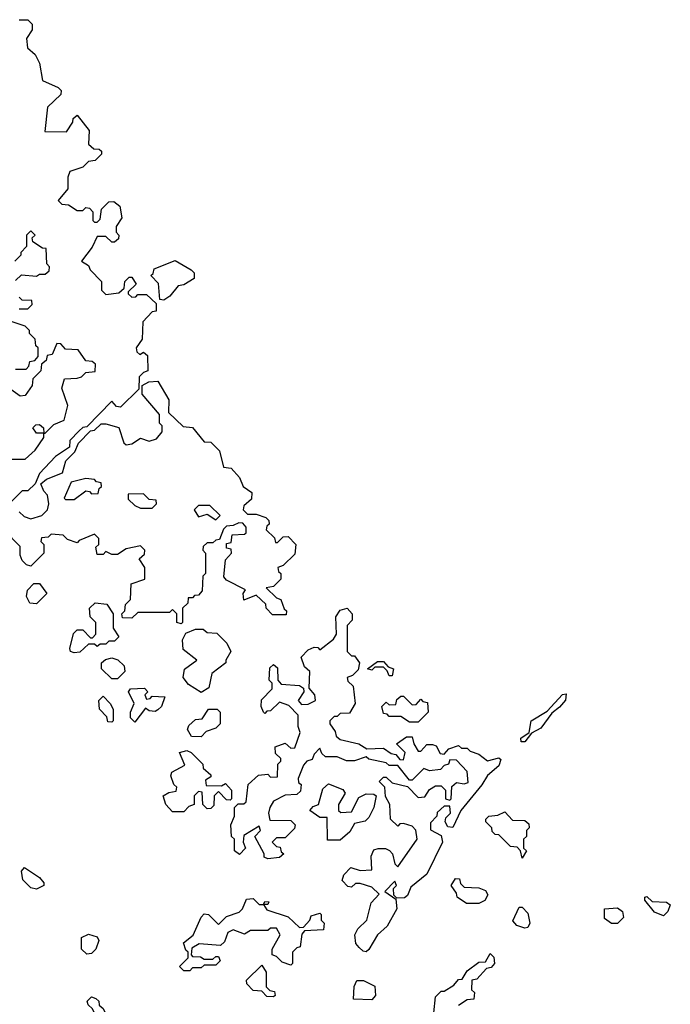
# Model space of a CAD drawing. Extents: x 2789571 to 2951634, y 860514 to 1033803.
# Tile 16 of 102: x 2803776 to 2806028, y 1022004 to 1025410. Entities that reach past the tile are written whole.
import ezdxf

# ---------------------------------------------------------------- set-up
doc = ezdxf.new("R2010")
doc.units = 0

msp = doc.modelspace()

# ---------------------------------------------------------------- linework, layer by layer
at = {"layer": '0CON05XD'}
for points in [[(2803775, 1025410), (2803805, 1025410), (2803820, 1025395), (2803820, 1025375), (2803800, 1025345), (2803803, 1025313), (2803829.3, 1025289.3), (2803845, 1025260), (2803855, 1025200), (2803910, 1025175), (2803920, 1025165), (2803918.3, 1025151.7), (2803873, 1025107), (2803863.3, 1025023.3), (2803938.3, 1025021.7), (2803960, 1025055), (2803961.7, 1025068.3), (2803975, 1025080), (2804017, 1025027), (2804015, 1024980), (2804033, 1024963), (2804051.7, 1024961.7), (2804060, 1024955), (2804060, 1024945), (2804037, 1024923), (2804015, 1024920), (2803995, 1024900), (2803950, 1024885), (2803942.5, 1024865), (2803942.5, 1024825), (2803910, 1024785), (2803921.7, 1024771.7), (2803945, 1024770), (2803975, 1024750), (2803995, 1024750), (2804005, 1024760), (2804018.3, 1024758.3), (2804030, 1024745), (2804030, 1024715), (2804035, 1024710), (2804045, 1024710), (2804055, 1024720), (2804060, 1024755), (2804085, 1024780), (2804101.7, 1024781.7), (2804122.5, 1024765), (2804130, 1024725), (2804110, 1024695), (2804110, 1024675), (2804120, 1024665), (2804118.3, 1024651.7), (2804105, 1024640), (2804095, 1024640), (2804075, 1024660), (2804045, 1024660), (2804027, 1024623), (2803990, 1024575), (2804015, 1024560), (2804020, 1024545), (2804060, 1024505), (2804060, 1024475), (2804075, 1024460), (2804120, 1024465), (2804138.3, 1024481.7), (2804140, 1024505), (2804155, 1024520), (2804165, 1024520), (2804180, 1024495), (2804151.7, 1024468.3), (2804151.7, 1024461.7), (2804165, 1024450), (2804178.3, 1024451.7), (2804185, 1024460), (2804215, 1024460), (2804248.3, 1024428.3), (2804248.3, 1024401.7), (2804235, 1024400), (2804202.5, 1024365), (2804200, 1024305), (2804180, 1024275), (2804181.7, 1024261.7), (2804191.7, 1024251.7), (2804205, 1024260), (2804218.3, 1024248.3), (2804220, 1024195), (2804205, 1024190), (2804190, 1024175), (2804188.3, 1024131.7), (2804125, 1024070), (2804111.7, 1024071.7), (2804095, 1024090), (2804008.3, 1024001.7), (2803995, 1024000), (2803981.7, 1023988.3), (2803950, 1023955), (2803948.3, 1023931.7), (2803900.7, 1023899.3), (2803845, 1023840), (2803830, 1023805), (2803805, 1023780), (2803785, 1023780), (2803741.7, 1023738.3)], [(2803761.7, 1024508.3), (2803783, 1024527), (2803835, 1024522.5), (2803845, 1024530), (2803865, 1024530), (2803878.3, 1024541.7), (2803880, 1024555), (2803870, 1024565), (2803868.3, 1024618.3), (2803855, 1024620), (2803821.7, 1024641.7), (2803820, 1024655), (2803830, 1024665), (2803815, 1024680), (2803800, 1024665), (2803800, 1024625), (2803780, 1024605), (2803780, 1024595), (2803760, 1024575)], [(2804275, 1024440), (2804261.7, 1024441.7), (2804257, 1024497), (2804230, 1024525), (2804238.3, 1024531.7), (2804241.7, 1024548.3), (2804315, 1024577.5), (2804370, 1024545), (2804380, 1024535), (2804380, 1024515), (2804345, 1024492.5), (2804325, 1024490), (2804296.4, 1024453.6), (2804275, 1024440)], [(2803775, 1024410), (2803805, 1024410), (2803820, 1024425), (2803818.3, 1024438.3), (2803785, 1024440), (2803775, 1024450)], [(2803761.7, 1024201.7), (2803798.3, 1024201.7), (2803808.3, 1024211.7), (2803811.7, 1024228.3), (2803828.3, 1024231.7), (2803840, 1024245), (2803840, 1024275), (2803831.7, 1024281.7), (2803830, 1024305), (2803810, 1024325), (2803810, 1024335), (2803795, 1024350), (2803750, 1024365)], [(2803735, 1023890), (2803795, 1023890), (2803829.3, 1023920.7), (2803860, 1023965), (2803860, 1023980), (2803835, 1023980), (2803821.7, 1023998.3), (2803831.7, 1024008.3), (2803845, 1024010), (2803858.3, 1023998.3), (2803860, 1023980), (2803865, 1023980), (2803895, 1024010), (2803930, 1024025), (2803942.5, 1024075), (2803922.5, 1024135), (2803931.7, 1024168.3), (2803975, 1024170), (2803990, 1024175), (2804005, 1024190), (2804037, 1024193), (2804038.3, 1024218.3), (2804027.5, 1024227.5), (2804005, 1024230), (2803978.3, 1024268.3), (2803935, 1024270), (2803918.3, 1024288.3), (2803905, 1024290), (2803888.3, 1024251.7), (2803871.7, 1024248.3), (2803868.3, 1024231.7), (2803851.7, 1024218.3), (2803850, 1024195), (2803821.7, 1024168.3), (2803820, 1024145), (2803795, 1024110), (2803778.3, 1024108.3), (2803737, 1024137)], [(2803775, 1023707.5), (2803791.7, 1023691.7), (2803815, 1023683.3), (2803852.5, 1023695), (2803872.5, 1023715), (2803877.5, 1023735), (2803872.5, 1023765), (2803859.3, 1023779.3), (2803850, 1023805), (2803869.3, 1023820.7), (2803925, 1023842.5), (2803936.4, 1023883.6), (2803967.5, 1023915), (2803980, 1023945), (2804021.7, 1023988.3), (2804035, 1023990), (2804058.3, 1024011.7), (2804075, 1024012.5), (2804119.3, 1023999.3), (2804136.4, 1023946.4), (2804145, 1023940), (2804165, 1023943.3), (2804195, 1023962.5), (2804225, 1023952.5), (2804249.3, 1023960.7), (2804270, 1023985), (2804270, 1024005), (2804260, 1024015), (2804260, 1024045), (2804200, 1024115), (2804200, 1024145), (2804223, 1024157), (2804255, 1024160), (2804292.5, 1024095), (2804291.7, 1024051.7), (2804342.5, 1024002.5), (2804375, 1024000), (2804415, 1023950), (2804438.3, 1023948.3), (2804468.3, 1023918.3), (2804481.7, 1023861.7), (2804508.3, 1023858.3), (2804537, 1023827), (2804550, 1023795), (2804580, 1023775), (2804578.3, 1023751.7), (2804551.7, 1023728.3), (2804550, 1023715), (2804565, 1023700), (2804595, 1023700), (2804628.3, 1023688.3), (2804638.3, 1023678.3), (2804640, 1023665), (2804631.7, 1023658.3), (2804630, 1023645), (2804658.3, 1023618.3), (2804661.7, 1023601.7), (2804668.3, 1023601.7), (2804688.3, 1023621.7), (2804705, 1023622.5), (2804732.5, 1023595), (2804728.3, 1023561.7), (2804688.3, 1023521.7), (2804670, 1023515), (2804671.7, 1023501.7), (2804680, 1023495), (2804680, 1023475), (2804655, 1023450), (2804630, 1023445), (2804665, 1023410), (2804680, 1023405), (2804691.7, 1023371.7), (2804700, 1023365), (2804698.3, 1023351.7), (2804651.7, 1023351.7), (2804630, 1023375), (2804628.3, 1023388.3), (2804595, 1023420), (2804551.7, 1023401.7), (2804550, 1023425), (2804558.3, 1023438.3), (2804491.7, 1023471.7), (2804483, 1023483), (2804488.3, 1023541.7), (2804510, 1023565), (2804508.3, 1023578.3), (2804491.7, 1023581.7), (2804491.7, 1023598.3), (2804508.3, 1023601.7), (2804511.7, 1023628.3), (2804555, 1023630), (2804560, 1023635), (2804560, 1023655), (2804548.3, 1023668.3), (2804535, 1023670), (2804515, 1023660), (2804491.7, 1023658.3), (2804481.7, 1023648.3), (2804468.3, 1023611.7), (2804455, 1023610), (2804445, 1023600), (2804425, 1023600), (2804411.7, 1023588.3), (2804410, 1023575), (2804420, 1023565), (2804420, 1023495), (2804410, 1023485), (2804407.5, 1023435), (2804395, 1023420), (2804381.7, 1023418.3), (2804375, 1023410), (2804360, 1023410), (2804358.3, 1023391.7), (2804340, 1023375), (2804340, 1023325), (2804335, 1023320)], [(2803965, 1023750), (2804005, 1023780), (2804018.3, 1023778.3), (2804025, 1023770), (2804048.3, 1023771.7), (2804051.7, 1023788.3), (2804060, 1023795), (2804058.3, 1023808.3), (2804041.7, 1023811.7), (2804035, 1023820), (2804005, 1023822.5), (2803955, 1023810), (2803930, 1023755), (2803935, 1023750), (2803965, 1023750)], [(2804235, 1023720), (2804250, 1023735), (2804248.3, 1023748.3), (2804225, 1023750), (2804205, 1023770), (2804151.7, 1023768.3), (2804151.7, 1023751.7), (2804175, 1023730), (2804195, 1023720), (2804235, 1023720)], [(2804335, 1023320), (2804320, 1023325), (2804320, 1023355), (2804305, 1023370), (2804295, 1023360), (2804185, 1023360), (2804165, 1023340), (2804131.7, 1023341.7), (2804130, 1023355), (2804140, 1023365), (2804143, 1023387), (2804160, 1023405), (2804161.7, 1023458.3), (2804210, 1023475), (2804210, 1023515), (2804190, 1023545), (2804208.3, 1023561.7), (2804210, 1023575), (2804195, 1023590), (2804145, 1023580), (2804115, 1023560), (2804095, 1023560), (2804075, 1023570), (2804065, 1023560), (2804045, 1023560), (2804040, 1023585), (2804050, 1023595), (2804050, 1023615), (2804035, 1023630), (2803981.7, 1023608.3), (2803975, 1023600), (2803941.7, 1023611.7), (2803927, 1023627), (2803885, 1023630), (2803875, 1023620), (2803851.7, 1023618.3), (2803850, 1023605), (2803860, 1023595), (2803860, 1023565), (2803815, 1023520), (2803800, 1023525), (2803785, 1023540), (2803778.3, 1023558.3), (2803778.3, 1023588.3), (2803668.3, 1023698.3)], [(2804455, 1023680), (2804470, 1023695), (2804435, 1023730), (2804395, 1023730), (2804380, 1023715), (2804395, 1023690), (2804425, 1023700), (2804455, 1023680)], [(2803835, 1023390), (2803811.7, 1023391.7), (2803800, 1023415), (2803803, 1023437), (2803825, 1023460), (2803845, 1023460), (2803870, 1023425), (2803835, 1023390)], [(2803965, 1023220), (2803952.5, 1023225), (2803950, 1023235), (2803963, 1023287), (2803975, 1023300), (2803995, 1023300), (2804021.7, 1023271.7), (2804028.3, 1023271.7), (2804040, 1023285), (2804040, 1023325), (2804020, 1023345), (2804017.5, 1023375), (2804037, 1023393), (2804078.3, 1023388.3), (2804100, 1023355), (2804100, 1023305), (2804120, 1023275), (2804105, 1023260), (2804085, 1023260), (2804075, 1023250), (2804055, 1023250), (2804045, 1023242.5), (2804035, 1023250), (2804015, 1023250), (2803985, 1023222.5), (2803965, 1023220)], [(2804975, 1022186), (2804965, 1022188), (2804951.1, 1022201.1), (2804940, 1022215), (2804936.2, 1022245), (2804946.7, 1022265), (2804978, 1022295), (2804992.5, 1022355), (2805020, 1022385), (2804995, 1022410), (2804955, 1022422.5), (2804938.3, 1022421.7), (2804925, 1022410), (2804911.7, 1022411.7), (2804893, 1022433), (2804898.3, 1022451.7), (2804922.5, 1022477.5), (2804955, 1022467.5), (2804995, 1022470), (2804993, 1022517), (2805001.7, 1022538.3), (2805017, 1022543), (2805043, 1022543), (2805056.4, 1022536.4), (2805066.7, 1022525), (2805075, 1022490), (2805085, 1022480), (2805152.5, 1022575), (2805147, 1022607), (2805135, 1022620), (2805105, 1022630), (2805091.7, 1022628.3), (2805085, 1022620), (2805060, 1022645), (2805057.5, 1022695), (2805043, 1022723), (2805040, 1022755), (2805020, 1022775), (2805035, 1022790), (2805045, 1022790), (2805065, 1022770), (2805118.3, 1022758.3), (2805155, 1022720), (2805178.3, 1022721.7), (2805195, 1022747.5), (2805215, 1022760), (2805235, 1022760), (2805250, 1022745), (2805250, 1022715), (2805265, 1022710), (2805270, 1022715), (2805271.7, 1022758.3), (2805288.3, 1022771.7), (2805315, 1022767.5), (2805328.3, 1022771.7), (2805325, 1022810), (2805288.3, 1022848.3), (2805265, 1022850), (2805260, 1022835), (2805245, 1022830), (2805233.3, 1022816.7), (2805195, 1022812.5), (2805175, 1022820), (2805135, 1022780), (2805125, 1022780), (2805085, 1022830), (2805055, 1022830), (2805045, 1022840), (2804985, 1022852.5), (2804975, 1022860), (2804935, 1022846.7), (2804907, 1022847), (2804875, 1022860), (2804835, 1022860), (2804821.7, 1022871.7), (2804815, 1022890), (2804795, 1022870), (2804788.3, 1022851.7), (2804770, 1022845), (2804758.3, 1022831.7), (2804740, 1022785), (2804741.7, 1022771.7), (2804750, 1022765), (2804748.3, 1022741.7), (2804735, 1022730), (2804695, 1022727.5), (2804655, 1022707.5), (2804642.5, 1022685), (2804637.5, 1022665), (2804641.7, 1022641.7), (2804715, 1022640), (2804730, 1022625), (2804727, 1022613), (2804695, 1022580), (2804665, 1022580), (2804650, 1022565), (2804665, 1022550), (2804678.3, 1022548.3), (2804681.7, 1022531.7), (2804690, 1022525), (2804675, 1022512.5), (2804635, 1022507.5), (2804623, 1022513), (2804622.5, 1022525), (2804590, 1022585), (2804610, 1022605), (2804605, 1022620), (2804551.7, 1022588.3), (2804550, 1022565), (2804557.5, 1022545), (2804537, 1022523), (2804520, 1022535), (2804520, 1022575), (2804510, 1022585), (2804507.5, 1022625), (2804520, 1022655), (2804520, 1022685), (2804532.5, 1022697.5), (2804551.7, 1022698.3), (2804560, 1022705), (2804567.5, 1022765), (2804603, 1022797), (2804635, 1022800), (2804645, 1022790), (2804668.3, 1022791.7), (2804670, 1022835), (2804680, 1022845), (2804680, 1022855), (2804661.7, 1022871.7), (2804660, 1022895), (2804695, 1022907.5), (2804715, 1022890), (2804728.3, 1022891.7), (2804747.5, 1022945), (2804740, 1022965), (2804740, 1023005), (2804708.3, 1023038.3), (2804675, 1023050), (2804645, 1023020), (2804631.7, 1023018.3), (2804625, 1023010), (2804620, 1023015), (2804612.5, 1023035), (2804613, 1023057), (2804650, 1023095), (2804650, 1023115), (2804640, 1023125), (2804641.7, 1023168.3), (2804655, 1023180), (2804668.3, 1023168.3), (2804670, 1023125), (2804681.7, 1023111.7), (2804745, 1023107.5), (2804758.3, 1023098.3), (2804760, 1023085), (2804740, 1023055), (2804751.7, 1023041.7), (2804775, 1023042.5), (2804800, 1023055), (2804797.5, 1023075), (2804778.3, 1023098.3), (2804780, 1023155), (2804761.7, 1023171.7), (2804750, 1023205), (2804775, 1023230), (2804795, 1023240), (2804808.3, 1023238.3), (2804815, 1023230), (2804863, 1023267), (2804872.5, 1023285), (2804870, 1023345), (2804885, 1023367.5), (2804910, 1023375), (2804927.5, 1023355), (2804927, 1023333), (2804910, 1023315), (2804910, 1023225), (2804925, 1023210), (2804935, 1023210), (2804952.5, 1023185), (2804948.3, 1023161.7), (2804928.3, 1023141.7), (2804910, 1023135), (2804911.7, 1023121.7), (2804930, 1023105), (2804937.5, 1023045), (2804918.3, 1023011.7), (2804885, 1023010), (2804875, 1023000), (2804865, 1023000), (2804850, 1022985), (2804850, 1022975), (2804868.3, 1022948.3), (2804871.7, 1022931.7), (2804885, 1022920), (2804950, 1022905), (2804978.3, 1022888.3), (2805035, 1022890), (2805061.7, 1022871.7), (2805078.3, 1022868.3), (2805091.7, 1022851.7), (2805105, 1022850), (2805110, 1022875), (2805080, 1022905), (2805115, 1022930), (2805135, 1022930), (2805140, 1022905), (2805155, 1022880), (2805165, 1022880), (2805185, 1022902.5), (2805205, 1022902.5), (2805218.3, 1022898.3), (2805231.7, 1022871.7), (2805245, 1022870), (2805261.7, 1022888.3), (2805295, 1022900), (2805305, 1022890), (2805325, 1022890), (2805335, 1022880), (2805365, 1022870), (2805395, 1022846.7), (2805435, 1022856.7), (2805441.7, 1022851.7), (2805435, 1022828.8), (2805395, 1022796), (2805376.4, 1022763.6), (2805303.8, 1022675), (2805275, 1022616.2), (2805257.7, 1022617.7), (2805248.8, 1022635), (2805251.2, 1022648.8), (2805267.5, 1022665), (2805265, 1022690), (2805245, 1022690), (2805221.7, 1022668.3), (2805220, 1022655), (2805198.3, 1022631.7), (2805198.3, 1022608.3), (2805235, 1022588.8), (2805240, 1022565), (2805185.7, 1022454.3), (2805130.3, 1022409.7), (2805119.2, 1022380.8), (2805107.7, 1022372.3), (2805081.7, 1022371.7), (2805071.7, 1022381.7), (2805070, 1022405), (2805080, 1022415), (2805075, 1022430), (2805040, 1022395), (2805078.3, 1022368.3), (2805081.4, 1022335), (2805048, 1022275), (2805014.3, 1022245), (2804985, 1022193.8), (2804975, 1022186)], [(2804405, 1023083.3), (2804360.7, 1023110.7), (2804342.5, 1023135), (2804347, 1023163), (2804390, 1023195), (2804341.7, 1023231.7), (2804340, 1023265), (2804351.7, 1023288.3), (2804385, 1023302.5), (2804411.7, 1023301.7), (2804425, 1023290), (2804458.3, 1023288.3), (2804493, 1023253), (2804507.5, 1023225), (2804490, 1023195), (2804490, 1023185), (2804441.7, 1023148.3), (2804430.7, 1023099.3), (2804405, 1023083.3)], [(2804115, 1023130), (2804095, 1023130), (2804060, 1023165), (2804060, 1023185), (2804073, 1023197), (2804095, 1023202.5), (2804116.2, 1023196.2), (2804137.5, 1023175), (2804140, 1023155), (2804115, 1023130)], [(2805065, 1023140), (2805055, 1023140), (2805048.3, 1023158.3), (2805035, 1023170), (2805005, 1023170), (2804995, 1023160), (2804980, 1023165), (2805015, 1023190), (2805035, 1023190), (2805051.7, 1023171.7), (2805070, 1023165), (2805065, 1023140)], [(2804175, 1022980), (2804160, 1022995), (2804160, 1023015), (2804172.5, 1023045), (2804152.5, 1023085), (2804160, 1023095), (2804208.3, 1023098.3), (2804220, 1023085), (2804210, 1023075), (2804215, 1023060), (2804228.3, 1023061.7), (2804235, 1023070), (2804278.3, 1023068.3), (2804267.5, 1023035), (2804255, 1023022.5), (2804245, 1023017.5), (2804225, 1023020), (2804211.7, 1023028.3), (2804175, 1022980)], [(2804095, 1022980), (2804081.7, 1022981.7), (2804078.3, 1022998.3), (2804052.5, 1023025), (2804050, 1023055), (2804065, 1023070), (2804090, 1023045), (2804100, 1023025), (2804100, 1022985), (2804095, 1022980)], [(2805155, 1022980), (2805125, 1022980), (2805095, 1023000), (2805055, 1023000), (2805048.3, 1023008.3), (2805035, 1023010), (2805030, 1023035), (2805045, 1023050), (2805055, 1023040), (2805078.3, 1023041.7), (2805081.7, 1023058.3), (2805095, 1023070), (2805105, 1023070), (2805135, 1023040), (2805148.3, 1023041.7), (2805165, 1023060), (2805171.7, 1023051.7), (2805188.3, 1023048.3), (2805190, 1023015), (2805155, 1022980)], [(2805525, 1022912), (2805512, 1022912), (2805511.2, 1022925), (2805540, 1022945), (2805546.7, 1022985), (2805601.9, 1023018.1), (2805655, 1023076.2), (2805667.7, 1023077.7), (2805665, 1023056.7), (2805645, 1023032), (2805618.6, 1023011.4), (2805580.5, 1022959.5), (2805547.5, 1022942.5), (2805525, 1022912)], [(2804405, 1022930), (2804370.7, 1022930.7), (2804357.5, 1022955), (2804361.7, 1022968.3), (2804385, 1022990), (2804408.3, 1022991.7), (2804430, 1023025), (2804460, 1023025), (2804470, 1023015), (2804470, 1022975), (2804455, 1022960), (2804421.7, 1022948.3), (2804405, 1022930)], [(2804345, 1022670), (2804305, 1022670), (2804282.5, 1022695), (2804272.5, 1022725), (2804293, 1022737), (2804318.3, 1022741.7), (2804320, 1022755), (2804310, 1022765), (2804300, 1022795), (2804303, 1022807), (2804348.3, 1022831.7), (2804330, 1022875), (2804355, 1022882.5), (2804370, 1022875), (2804410, 1022835), (2804411.7, 1022821.7), (2804438.3, 1022798.3), (2804438.3, 1022791.7), (2804420, 1022780), (2804421.7, 1022761.7), (2804475, 1022760), (2804488.3, 1022768.3), (2804510, 1022745), (2804510, 1022715), (2804505, 1022710), (2804491.7, 1022711.7), (2804465, 1022740), (2804450, 1022725), (2804448.3, 1022691.7), (2804438.3, 1022681.7), (2804425, 1022680), (2804410, 1022695), (2804408.3, 1022738.3), (2804395, 1022740), (2804380, 1022725), (2804380, 1022695), (2804361.7, 1022688.3), (2804345, 1022670)], [(2804841.7, 1022571.7), (2804840, 1022650), (2804815, 1022650), (2804780, 1022675), (2804791.7, 1022688.3), (2804810, 1022695), (2804825, 1022750), (2804845, 1022767.5), (2804895, 1022747.5), (2804902.5, 1022735), (2804880, 1022695), (2804880, 1022675), (2804888.3, 1022668.3), (2804925, 1022670), (2804950.7, 1022719.3), (2804975, 1022732.5), (2805001.7, 1022731.7), (2805010, 1022725), (2805002.5, 1022685), (2804985, 1022650), (2804971.7, 1022638.3), (2804935, 1022630), (2804919.3, 1022600.7), (2804885, 1022572.5), (2804841.7, 1022571.7)], [(2805515, 1022510), (2805510, 1022535), (2805498.3, 1022548.3), (2805475, 1022550), (2805435, 1022590), (2805421.7, 1022591.7), (2805411.7, 1022601.7), (2805410, 1022615), (2805390, 1022635), (2805390, 1022645), (2805400, 1022655), (2805431.7, 1022658.3), (2805455, 1022670), (2805481.7, 1022641.7), (2805525, 1022640), (2805538.3, 1022628.3), (2805540, 1022615), (2805530, 1022605), (2805530, 1022585), (2805520, 1022575), (2805520, 1022545), (2805530, 1022535), (2805515, 1022510)], [(2803835, 1022402.5), (2803815, 1022407.5), (2803787.5, 1022435), (2803782.5, 1022465), (2803793, 1022477), (2803845, 1022442.5), (2803860, 1022425), (2803860, 1022415), (2803835, 1022402.5)], [(2805365, 1022352.5), (2805322.5, 1022352.5), (2805290, 1022375), (2805288.3, 1022388.3), (2805270, 1022415), (2805285, 1022440), (2805298.3, 1022438.3), (2805301.7, 1022421.7), (2805315, 1022410), (2805365, 1022407.5), (2805388.3, 1022398.3), (2805397, 1022383), (2805386.4, 1022363.6), (2805365, 1022352.5)], [(2804365, 1022120), (2804345, 1022120), (2804330, 1022135), (2804360, 1022165), (2804360, 1022185), (2804351.7, 1022191.7), (2804343, 1022217), (2804376.2, 1022243.8), (2804403.9, 1022306.1), (2804415, 1022317.5), (2804430, 1022315), (2804465, 1022280), (2804491.7, 1022308.3), (2804536.4, 1022323.6), (2804547.5, 1022335), (2804561.7, 1022368.3), (2804585, 1022370), (2804605, 1022350), (2804620, 1022350), (2804625, 1022360), (2804638.3, 1022358.3), (2804635, 1022350), (2804620, 1022350), (2804631.7, 1022331.7), (2804705, 1022307.5), (2804745, 1022270), (2804758.3, 1022271.7), (2804780, 1022295), (2804785, 1022310), (2804815, 1022320), (2804820, 1022315), (2804820, 1022295), (2804830, 1022285), (2804828.3, 1022261.7), (2804761.7, 1022258.3), (2804752.5, 1022247.5), (2804747, 1022203), (2804735, 1022200), (2804720, 1022185), (2804720, 1022145), (2804715, 1022140), (2804685, 1022150), (2804665, 1022170), (2804650, 1022175), (2804650, 1022195), (2804677.5, 1022245), (2804665, 1022267.5), (2804645, 1022267.5), (2804635, 1022260), (2804575, 1022260), (2804555, 1022247.5), (2804515, 1022262.5), (2804497, 1022253), (2804485, 1022220), (2804471.7, 1022208.3), (2804397, 1022213), (2804371.7, 1022198.3), (2804370, 1022175), (2804375, 1022170), (2804401.7, 1022168.3), (2804415, 1022160), (2804445, 1022160), (2804455, 1022170), (2804465, 1022170), (2804470, 1022155), (2804455, 1022140), (2804415, 1022140), (2804405, 1022130), (2804375, 1022130), (2804365, 1022120)], [(2806005, 1022310), (2805973.6, 1022323.6), (2805940, 1022365), (2805940, 1022375), (2805947, 1022377), (2805965, 1022360), (2806015, 1022357.5), (2806028.3, 1022348.3), (2806020, 1022325), (2806005, 1022310)], [(2805525, 1022267.5), (2805497.5, 1022277.5), (2805483, 1022293), (2805505, 1022340), (2805515, 1022340), (2805535, 1022320), (2805542.5, 1022285), (2805535, 1022270), (2805525, 1022267.5)], [(2805845, 1022283.3), (2805825, 1022283.3), (2805800.7, 1022300.7), (2805800, 1022335), (2805845, 1022337.5), (2805862.5, 1022325), (2805866.7, 1022305), (2805845, 1022283.3)], [(2804008.3, 1022178.3), (2803990, 1022195), (2803990, 1022235), (2804015, 1022247.5), (2804045, 1022237.5), (2804050, 1022225), (2804040, 1022195), (2804025, 1022180), (2804008.3, 1022178.3)], [(2805210, 1021975), (2805215, 1022030), (2805235, 1022050), (2805245, 1022050), (2805279.3, 1022070.7), (2805295, 1022090), (2805308.3, 1022091.7), (2805325, 1022120), (2805365, 1022150), (2805388.3, 1022151.7), (2805405, 1022180), (2805417, 1022167), (2805420, 1022145), (2805408.3, 1022131.7), (2805391.7, 1022128.3), (2805358.3, 1022091.7), (2805341.7, 1022088.3), (2805340, 1022055), (2805350, 1022045), (2805348.3, 1022021.7), (2805325, 1022020), (2805295, 1022000)], [(2804655, 1022030), (2804631.7, 1022031.7), (2804615, 1022050), (2804585, 1022052.5), (2804562.5, 1022075), (2804561.7, 1022088.3), (2804615, 1022140), (2804630, 1022115), (2804630, 1022065), (2804641.7, 1022051.7), (2804658.3, 1022048.3), (2804660, 1022035), (2804655, 1022030)], [(2804995, 1022020), (2804931.7, 1022021.7), (2804933.6, 1022066.4), (2804943.6, 1022086.4), (2804966.4, 1022086.4), (2805005, 1022067.5), (2805007.5, 1022035), (2804995, 1022020)], [(2804085, 1021920), (2804075, 1021920), (2804050.7, 1021940.7), (2804028.3, 1021988.3), (2804013, 1022003), (2804010, 1022015), (2804025, 1022030), (2804040, 1022025), (2804050, 1022015), (2804051.7, 1022001.7), (2804065, 1021990), (2804087.5, 1021945), (2804090, 1021925), (2804085, 1021920)]]:
    msp.add_lwpolyline(points, dxfattribs=at)

doc.saveas('drawing.dxf')
